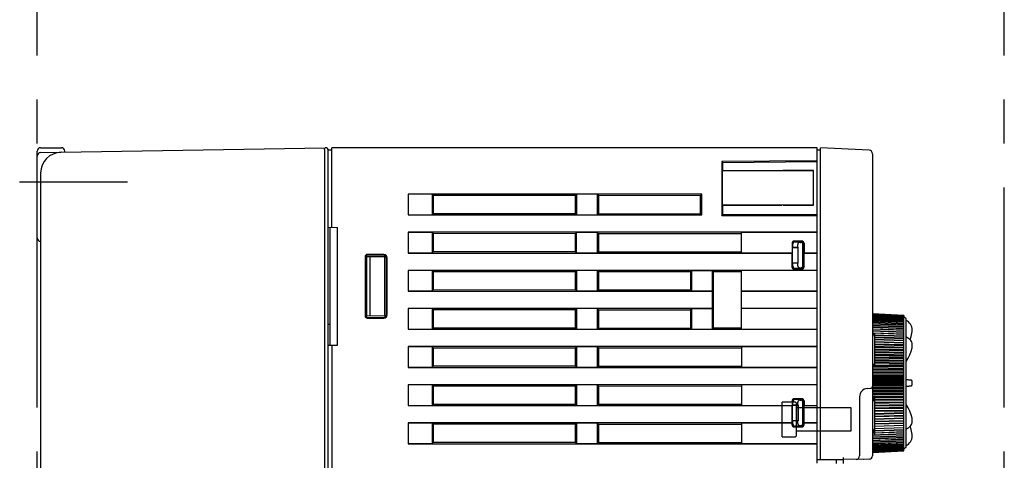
# Model space of a CAD drawing. Header units: millimetres. Extents: x 62 to 821, y -192 to 620.
# Tile 6 of 32: x 62 to 204, y 232 to 296. Entities that reach past the tile are written whole.
import ezdxf

# ---------------------------------------------------------------- set-up
doc = ezdxf.new("R2010")
doc.units = ezdxf.units.MM
doc.linetypes.add('PHANTOMX2', pattern=[127, 63.5, -12.7, 12.7, -12.7, 12.7, -12.7])
for name, color, linetype in [('10', 3, 'CONTINUOUS'), ('11', 2, 'CONTINUOUS'), ('12', 7, 'CONTINUOUS'), ('17', 6, 'CONTINUOUS'), ('18', 1, 'PHANTOMX2')]:
    doc.layers.add(name, color=color, linetype=linetype)

msp = doc.modelspace()

# ---------------------------------------------------------------- linework, layer by layer
at = {"layer": '10'}
for p, q in [((64.05, 264.56), (64.05, 277.07)), ((64.54, 276.85), (105.59, 277.56)), ((64.55, 277.57), (67.55, 277.57)), ((68.05, 276.91), (68.05, 277.07)), ((106.05, 149.57), (106.05, 277.27)), ((106.05, 277.27), (106.55, 277.27)), ((106.55, 266.08), (106.55, 277.57)), ((176.55, 277.57), (106.55, 277.57)), ((176.55, 232.06), (176.55, 277.57)), ((105.55, 161.73), (105.55, 276.08)), ((176.55, 275.69), (162.79, 275.57)), ((162.79, 275.57), (162.79, 267.76)), ((162.79, 275.57), (162.9, 275.45)), ((162.9, 275.45), (176.55, 275.57)), ((162.9, 274.27), (162.85, 274.22)), ((176.05, 274.24), (162.85, 274.22)), ((162.85, 274.22), (162.85, 269.32)), ((162.9, 275.45), (162.9, 275.3)), ((162.9, 274.8), (162.9, 274.27)), ((162.9, 274.27), (171.44, 274.27)), ((176.05, 274.27), (171.6, 274.27)), ((176.05, 269.28), (176.05, 274.27)), ((64.55, 273.9), (64.55, 164.07)), ((117.55, 270.87), (117.55, 267.87)), ((159.93, 270.87), (117.55, 270.87)), ((121.05, 270.85), (117.55, 270.85)), ((121.05, 270.85), (121.05, 267.9)), ((121.05, 270.85), (121.18, 270.72)), ((121.18, 270.72), (121.18, 268.03)), ((121.18, 270.72), (141.71, 270.71)), ((141.85, 270.85), (141.71, 270.71)), ((141.71, 268.04), (141.71, 270.71)), ((141.85, 270.85), (141.85, 267.9)), ((144.85, 270.85), (141.85, 270.85)), ((144.85, 270.85), (144.85, 267.9)), ((144.85, 270.85), (145, 270.7)), ((145, 270.7), (145, 268.05)), ((145, 270.7), (159.74, 270.69)), ((159.74, 270.69), (159.93, 270.87)), ((159.74, 268.06), (159.74, 270.69)), ((159.93, 267.87), (159.93, 270.87)), ((162.9, 269.27), (162.85, 269.32)), ((176.05, 269.3), (162.85, 269.32)), ((162.9, 269.27), (162.9, 267.87)), ((162.9, 269.27), (171.44, 269.27)), ((171.6, 269.27), (176.05, 269.28)), ((117.55, 267.9), (121.05, 267.9)), ((117.55, 267.87), (159.93, 267.87)), ((121.05, 267.9), (121.18, 268.03)), ((141.71, 268.04), (121.18, 268.03)), ((141.85, 267.9), (141.71, 268.04)), ((141.85, 267.9), (144.85, 267.9)), ((144.85, 267.9), (145, 268.05)), ((145, 268.05), (159.74, 268.06)), ((159.93, 267.87), (159.74, 268.06)), ((162.79, 267.76), (162.9, 267.87)), ((176.55, 267.75), (162.79, 267.76)), ((171.6, 267.87), (162.9, 267.87)), ((176.55, 267.87), (171.6, 267.87)), ((106.05, 266.08), (107.35, 266.07)), ((106.25, 266.08), (106.25, 249.06)), ((107.35, 249.07), (107.35, 266.07)), ((117.55, 265.37), (117.55, 262.37)), ((176.55, 265.37), (117.55, 265.37)), ((121.05, 265.35), (117.55, 265.35)), ((121.05, 265.35), (121.05, 262.4)), ((121.05, 265.35), (121.18, 265.22)), ((121.18, 265.22), (121.18, 262.53)), ((121.18, 265.22), (141.71, 265.21)), ((141.85, 265.35), (141.71, 265.21)), ((141.71, 262.54), (141.71, 265.21)), ((141.85, 262.4), (141.85, 265.35)), ((144.85, 265.35), (141.85, 265.35)), ((144.85, 265.35), (144.85, 262.4)), ((144.85, 265.35), (145, 265.2)), ((145, 265.2), (145, 262.55)), ((145, 265.2), (165.65, 265.19)), ((165.65, 262.4), (165.65, 265.35)), ((176.55, 265.35), (165.65, 265.35)), ((64.55, 264.06), (64.54, 264.06)), ((172.93, 263.79), (172.93, 262.4)), ((172.95, 263.77), (172.95, 260.37)), ((173.05, 263.17), (173.05, 263.68)), ((173.75, 263.23), (173.05, 263.17)), ((173.05, 263.17), (173.75, 263.17)), ((174.37, 264.09), (173.23, 264.09)), ((174.35, 264.07), (173.25, 264.07)), ((173.39, 263.97), (174.25, 263.97)), ((173.75, 263.23), (173.75, 263.62)), ((173.81, 263.23), (173.75, 263.17)), ((173.75, 263.23), (173.81, 263.23)), ((173.75, 263.17), (173.75, 260.97)), ((173.81, 260.91), (173.81, 263.23)), ((174.09, 263.91), (174.19, 263.91)), ((174.49, 260.53), (174.49, 263.61)), ((174.55, 260.47), (174.55, 263.67)), ((174.65, 260.37), (174.65, 263.77)), ((174.67, 263.79), (174.67, 262.4)), ((111.36, 261.86), (111.36, 253.28)), ((114.14, 261.8), (111.45, 261.82)), ((111.45, 261.77), (111.45, 253.37)), ((111.55, 261.82), (111.55, 253.32)), ((114.04, 262.16), (111.66, 262.16)), ((113.95, 262.07), (111.75, 262.07)), ((112.05, 261.82), (112.05, 253.33)), ((114.14, 261.8), (114.14, 253.34)), ((114.45, 253.57), (114.45, 261.57)), ((114.54, 253.48), (114.54, 261.66)), ((117.55, 262.4), (121.05, 262.4)), ((117.55, 262.37), (172.92, 262.37)), ((121.05, 262.4), (121.18, 262.53)), ((141.71, 262.54), (121.18, 262.53)), ((141.85, 262.4), (141.71, 262.54)), ((141.85, 262.4), (144.85, 262.4)), ((144.85, 262.4), (145, 262.55)), ((145, 262.55), (165.65, 262.56)), ((165.65, 262.4), (172.93, 262.4)), ((172.92, 262.37), (172.93, 262.4)), ((172.92, 262.37), (172.92, 260.35)), ((174.67, 262.37), (174.67, 262.4)), ((174.67, 262.4), (176.55, 262.4)), ((174.67, 260.35), (174.67, 262.37)), ((174.67, 262.37), (176.55, 262.37)), ((173.05, 260.46), (173.05, 260.97)), ((173.05, 260.97), (173.75, 260.97)), ((173.05, 260.97), (173.75, 260.91)), ((173.22, 260.05), (174.37, 260.05)), ((173.25, 260.07), (174.35, 260.07)), ((173.39, 260.17), (174.25, 260.17)), ((173.75, 260.97), (173.81, 260.91)), ((173.75, 260.53), (173.75, 260.91)), ((173.75, 260.91), (173.81, 260.91)), ((174.09, 260.23), (174.19, 260.23)), ((117.55, 259.87), (117.55, 256.87)), ((176.55, 259.87), (117.55, 259.87)), ((121.05, 259.85), (117.55, 259.85)), ((121.05, 259.85), (121.05, 256.9)), ((121.05, 259.85), (121.18, 259.72)), ((121.18, 259.72), (121.18, 257.03)), ((121.18, 259.72), (141.71, 259.71)), ((141.85, 259.85), (141.71, 259.71)), ((141.71, 257.04), (141.71, 259.71)), ((141.85, 259.85), (141.85, 256.9)), ((144.85, 259.85), (141.85, 259.85)), ((144.85, 259.85), (144.85, 256.9)), ((144.85, 259.85), (145, 259.7)), ((145, 259.7), (145, 257.05)), ((145, 259.7), (158.29, 259.69)), ((158.29, 259.69), (158.45, 259.85)), ((158.29, 259.69), (158.29, 257.05)), ((158.45, 259.85), (158.45, 256.9)), ((158.45, 259.85), (161.45, 259.85)), ((161.45, 256.9), (161.45, 259.85)), ((161.61, 259.69), (161.45, 259.85)), ((161.61, 251.56), (161.61, 259.69)), ((161.61, 259.69), (165.65, 259.69)), ((165.65, 251.4), (165.65, 259.85)), ((176.55, 259.85), (165.65, 259.85)), ((144.85, 256.9), (145, 257.05)), ((145, 257.05), (158.29, 257.05)), ((158.29, 257.05), (158.45, 256.9)), ((117.55, 256.9), (121.05, 256.9)), ((117.55, 256.87), (161.42, 256.87)), ((121.05, 256.9), (121.18, 257.03)), ((141.71, 257.04), (121.18, 257.03)), ((141.85, 256.9), (141.71, 257.04)), ((141.85, 256.9), (144.85, 256.9)), ((158.45, 256.9), (161.45, 256.9)), ((161.45, 256.9), (161.42, 256.87)), ((161.42, 256.87), (161.42, 254.37)), ((165.65, 256.9), (176.55, 256.9)), ((165.65, 256.87), (176.55, 256.87)), ((117.55, 254.37), (117.55, 251.37)), ((161.42, 254.37), (117.55, 254.37)), ((121.05, 254.35), (117.55, 254.35)), ((121.05, 254.35), (121.05, 251.4)), ((121.05, 254.35), (121.18, 254.22)), ((121.18, 254.22), (121.18, 251.53)), ((121.18, 254.22), (141.71, 254.21)), ((141.85, 254.35), (141.71, 254.21)), ((141.71, 251.54), (141.71, 254.21)), ((141.85, 254.35), (141.85, 251.4)), ((144.85, 254.35), (141.85, 254.35)), ((144.85, 254.35), (144.85, 251.4)), ((144.85, 254.35), (145, 254.2)), ((158.29, 254.19), (158.45, 254.35)), ((158.45, 254.35), (158.45, 251.4)), ((158.45, 254.35), (161.45, 254.35)), ((161.45, 254.35), (161.42, 254.37)), ((161.45, 251.4), (161.45, 254.35)), ((176.55, 254.37), (165.65, 254.37)), ((176.55, 254.35), (165.65, 254.35)), ((111.45, 253.32), (114.14, 253.34)), ((111.66, 252.98), (114.04, 252.98)), ((111.75, 253.07), (113.95, 253.07)), ((145, 254.2), (145, 251.55)), ((145, 254.2), (158.29, 254.19)), ((158.29, 254.19), (158.29, 251.55)), ((106.25, 252.08), (106.05, 252.08)), ((117.55, 251.4), (121.05, 251.4)), ((117.55, 251.37), (176.55, 251.37)), ((121.05, 251.4), (121.18, 251.53)), ((141.71, 251.54), (121.18, 251.53)), ((141.85, 251.4), (141.71, 251.54)), ((141.85, 251.4), (144.85, 251.4)), ((144.85, 251.4), (145, 251.55)), ((145, 251.55), (158.29, 251.55)), ((158.29, 251.55), (158.45, 251.4)), ((158.45, 251.4), (161.45, 251.4)), ((161.61, 251.56), (161.45, 251.4)), ((161.61, 251.56), (165.65, 251.56)), ((165.65, 251.4), (176.55, 251.4)), ((106.05, 249.06), (107.35, 249.07)), ((106.55, 249.07), (106.55, 209.08)), ((117.55, 248.87), (117.55, 245.87)), ((176.55, 248.87), (117.55, 248.87)), ((121.05, 248.85), (117.55, 248.85)), ((121.05, 248.85), (121.05, 245.9)), ((121.05, 248.85), (121.18, 248.72)), ((121.18, 248.72), (121.18, 246.03)), ((121.18, 248.72), (141.71, 248.71)), ((141.85, 248.85), (141.71, 248.71)), ((141.71, 246.04), (141.71, 248.71)), ((141.85, 248.85), (141.85, 245.9)), ((144.85, 248.85), (141.85, 248.85)), ((144.85, 248.85), (144.85, 245.9)), ((144.85, 248.85), (145, 248.7)), ((145, 248.7), (145, 246.05)), ((145, 248.7), (165.65, 248.69)), ((165.65, 248.85), (165.65, 245.9)), ((176.55, 248.85), (165.65, 248.85)), ((117.55, 245.9), (121.05, 245.9)), ((117.55, 245.87), (176.55, 245.87)), ((121.05, 245.9), (121.18, 246.03)), ((141.71, 246.04), (121.18, 246.03)), ((141.85, 245.9), (141.71, 246.04)), ((141.85, 245.9), (144.85, 245.9)), ((144.85, 245.9), (145, 246.05)), ((145, 246.05), (165.65, 246.06)), ((165.65, 245.9), (176.55, 245.9)), ((117.55, 243.37), (117.55, 240.37)), ((176.55, 243.37), (117.55, 243.37)), ((121.05, 243.35), (117.55, 243.35)), ((121.05, 243.35), (121.05, 240.4)), ((121.05, 243.35), (121.18, 243.22)), ((121.18, 243.22), (121.18, 240.53)), ((121.18, 243.22), (141.71, 243.21)), ((141.85, 243.35), (141.71, 243.21)), ((141.71, 240.54), (141.71, 243.21)), ((141.85, 243.35), (141.85, 240.4)), ((144.85, 243.35), (141.85, 243.35)), ((144.85, 243.35), (144.85, 240.4)), ((144.85, 243.35), (145, 243.2)), ((145, 243.2), (145, 240.55)), ((145, 243.2), (165.65, 243.19)), ((165.65, 243.35), (165.65, 240.4)), ((176.55, 243.35), (165.65, 243.35)), ((117.55, 240.4), (121.05, 240.4)), ((117.55, 240.37), (172.92, 240.37)), ((121.05, 240.4), (121.18, 240.53)), ((141.71, 240.54), (121.18, 240.53)), ((141.85, 240.4), (141.71, 240.54)), ((141.85, 240.4), (144.85, 240.4)), ((144.85, 240.4), (145, 240.55)), ((145, 240.55), (165.65, 240.56)), ((165.65, 240.4), (172.93, 240.4)), ((172.92, 240.37), (172.93, 240.4)), ((172.92, 240.37), (172.92, 237.87)), ((172.93, 241.04), (172.93, 240.4)), ((172.95, 241.02), (172.95, 237.62)), ((173.05, 240.42), (173.05, 240.93)), ((173.75, 240.48), (173.05, 240.42)), ((173.05, 240.42), (173.75, 240.42)), ((174.37, 241.34), (173.23, 241.34)), ((174.35, 241.32), (173.25, 241.32)), ((174.25, 241.22), (173.39, 241.22)), ((173.75, 240.48), (173.75, 240.87)), ((173.81, 240.48), (173.75, 240.42)), ((173.75, 240.48), (173.81, 240.48)), ((173.75, 240.42), (173.75, 238.22)), ((173.81, 240.48), (173.81, 238.16)), ((174.09, 241.16), (174.19, 241.16)), ((174.49, 237.78), (174.49, 240.86)), ((174.55, 240.92), (174.55, 237.72)), ((174.65, 237.62), (174.65, 241.02)), ((174.67, 241.04), (174.67, 240.4)), ((174.67, 240.4), (176.55, 240.4)), ((174.67, 240.37), (174.67, 240.4)), ((174.67, 240.37), (176.55, 240.37)), ((174.67, 237.87), (174.67, 240.37)), ((117.55, 237.87), (117.55, 234.87)), ((172.92, 237.87), (117.55, 237.87)), ((121.05, 237.85), (117.55, 237.85)), ((121.05, 237.85), (121.05, 234.9)), ((121.05, 237.85), (121.18, 237.72)), ((121.18, 237.72), (121.18, 235.03)), ((121.18, 237.72), (141.71, 237.71)), ((141.85, 237.85), (141.71, 237.71)), ((141.71, 235.04), (141.71, 237.71)), ((141.85, 237.85), (141.85, 234.9)), ((144.85, 237.85), (141.85, 237.85)), ((144.85, 237.85), (144.85, 234.9)), ((144.85, 237.85), (145, 237.7)), ((145, 237.7), (145, 235.05)), ((145, 237.7), (165.65, 237.69)), ((165.65, 237.85), (165.65, 234.9)), ((172.93, 237.85), (165.65, 237.85)), ((172.92, 237.87), (172.93, 237.85)), ((172.93, 237.6), (172.93, 237.85)), ((173.05, 238.22), (173.75, 238.22)), ((173.05, 238.22), (173.75, 238.16)), ((173.05, 237.71), (173.05, 238.22)), ((173.23, 237.3), (174.37, 237.3)), ((173.25, 237.32), (174.35, 237.32)), ((174.25, 237.42), (173.39, 237.42)), ((173.75, 238.22), (173.81, 238.16)), ((173.75, 238.16), (173.81, 238.16)), ((173.75, 237.78), (173.75, 238.16)), ((174.09, 237.48), (174.19, 237.48)), ((174.67, 237.87), (174.67, 237.85)), ((176.55, 237.87), (174.67, 237.87)), ((176.55, 237.85), (174.67, 237.85)), ((174.67, 237.6), (174.67, 237.85)), ((117.55, 234.9), (121.05, 234.9)), ((117.55, 234.87), (176.55, 234.87)), ((121.05, 234.9), (121.18, 235.03)), ((141.71, 235.04), (121.18, 235.03)), ((141.85, 234.9), (141.71, 235.04)), ((141.85, 234.9), (144.85, 234.9)), ((144.85, 234.9), (145, 235.05)), ((145, 235.05), (165.65, 235.06)), ((165.65, 234.9), (176.55, 234.9)), ((179.33, 232.01), (179.33, 232.58)), ((180.33, 232.57), (180.33, 231.99))]:
    msp.add_line(p, q, dxfattribs=at)
for centre, radius, start, end in [((64.55, 277.07), 0.5, 90, 180), ((67.55, 277.07), 0.5, 0, 90), ((105.6, 277.11), 0.45, 0, 91), ((64.55, 276.35), 0.5, 91, 180), ((67.55, 273.9), 3, 91, 180), ((64.55, 264.56), 0.5, 180, 268.5)]:
    msp.add_arc(centre, radius, start, end, dxfattribs=at)
for centre, major_axis, ratio, start_param, end_param in [((162.92, 274.8), (0, 0.5), 0.052421, -0.000459, 1.570292), ((173.23, 263.79), (-0.212, 0.212), 0.999695, -0.785322, 0.785322), ((173.25, 263.77), (-0.115, 0.277), 0.999785, -0.392585, 1.178059), ((173.4, 263.67), (0.346, -0.031), 0.862895, 1.674539, 3.218962), ((174.1, 263.61), (0.346, -0.031), 0.862895, 1.674539, 3.218962), ((174.19, 263.61), (-0.213, -0.213), 0.997265, 2.357564, 3.925621), ((174.25, 263.67), (0.213, 0.213), 0.997265, -0.784029, 0.784029), ((174.35, 263.77), (0.243, 0.175), 0.999519, -0.624256, 0.946083), ((174.37, 263.79), (0.212, 0.212), 0.999696, -0.78517, 0.78517), ((111.66, 261.86), (0.213, -0.213), 0.997265, 2.357701, 3.925484), ((111.75, 261.77), (0.222, -0.203), 0.996979, 2.312284, 3.880068), ((113.95, 261.57), (0.334, 0.374), 0.997522, -0.839589, 0.728742), ((114.04, 261.66), (0.354, 0.355), 0.997264, -0.784165, 0.784165), ((173.22, 260.35), (0.212, 0.212), 0.999695, -3.926915, -2.356271), ((173.25, 260.37), (0.115, 0.277), 0.999785, -4.319652, -2.749008), ((173.4, 260.47), (0.346, 0.031), 0.862895, 3.064223, 4.608646), ((174.1, 260.54), (-0.346, -0.031), 0.862895, -0.077369, 1.467053), ((174.19, 260.54), (0.213, -0.213), 0.997265, -0.784029, 0.784029), ((174.25, 260.47), (-0.213, 0.213), 0.997265, -3.925621, -2.357564), ((174.35, 260.37), (0.243, -0.175), 0.999519, -0.946083, 0.624256), ((174.37, 260.35), (0.212, -0.212), 0.999696, -0.78517, 0.78517), ((111.66, 253.28), (0.213, 0.213), 0.997265, 2.357701, 3.925484), ((111.75, 253.37), (0.222, 0.203), 0.996979, 2.403117, 3.970901), ((113.95, 253.57), (-0.334, 0.374), 0.997522, -3.870334, -2.302003), ((114.04, 253.48), (-0.354, 0.355), 0.997264, -3.925758, -2.357427), ((173.23, 241.04), (-0.212, 0.212), 0.999695, -0.785322, 0.785322), ((173.25, 241.02), (-0.115, 0.277), 0.999785, -0.392585, 1.178059), ((173.4, 240.92), (0.346, -0.031), 0.862895, 1.674539, 3.218962), ((174.1, 240.86), (0.346, -0.031), 0.862895, 1.674539, 3.218962), ((174.19, 240.86), (-0.213, -0.213), 0.997265, 2.357564, 3.925621), ((174.25, 240.92), (0.213, 0.213), 0.997265, -0.784029, 0.784029), ((174.35, 241.02), (0.243, 0.175), 0.999519, -0.624256, 0.946083), ((174.37, 241.04), (0.212, 0.212), 0.999696, -0.78517, 0.78517), ((173.23, 237.6), (0.212, 0.212), 0.999695, -3.926915, -2.356271), ((173.25, 237.62), (0.115, 0.277), 0.999785, -4.319652, -2.749008), ((173.4, 237.72), (0.346, 0.031), 0.862895, 3.064223, 4.608646), ((174.1, 237.79), (-0.346, -0.031), 0.862895, -0.077369, 1.467053), ((174.19, 237.79), (0.213, -0.213), 0.997265, -0.784029, 0.784029), ((174.25, 237.72), (-0.213, 0.213), 0.997265, -3.925621, -2.357564), ((174.35, 237.62), (0.243, -0.175), 0.999519, -0.946083, 0.624256), ((174.37, 237.6), (0.212, -0.212), 0.999696, -0.78517, 0.78517)]:
    msp.add_ellipse(centre, major_axis=major_axis, ratio=ratio, start_param=start_param, end_param=end_param, dxfattribs=at)
msp.add_open_spline([(105.55, 276.08), (105.55, 276.1), (105.55, 276.15), (105.55, 276.22), (105.55, 276.3), (105.54, 276.37), (105.54, 276.44), (105.54, 276.53), (105.54, 276.69), (105.54, 276.86), (105.53, 277.02), (105.53, 277.12), (105.53, 277.22), (105.52, 277.31), (105.52, 277.38), (105.52, 277.45), (105.51, 277.49), (105.51, 277.53), (105.5, 277.55), (105.5, 277.56), (105.5, 277.56), (105.5, 277.56)], degree=3, knots=[0, 0, 0, 0, 0.04899, 0.097867, 0.146504, 0.194788, 0.242603, 0.289834, 0.382089, 0.55471, 0.633415, 0.706023, 0.771836, 0.830222, 0.880623, 0.922557, 0.955633, 0.979555, 0.994144, 0.998025, 1, 1, 1, 1], dxfattribs=at)
at = {"layer": '11'}
for p, q in [((176.55, 277.27), (177.05, 277.27)), ((177.05, 232.6), (177.05, 277.57)), ((184.08, 277.2), (177.05, 277.57)), ((184.55, 276.7), (184.55, 243.16)), ((184.55, 264.6), (184.56, 264.6)), ((184.55, 264.57), (184.56, 264.57)), ((184.56, 264.6), (184.56, 262.74)), ((184.55, 262.77), (184.56, 262.77)), ((184.55, 262.74), (184.56, 262.74)), ((184.55, 262.74), (184.56, 262.74)), ((184.55, 261.8), (184.56, 261.8)), ((184.55, 261.77), (184.56, 261.77)), ((184.56, 261.8), (184.56, 259.94)), ((184.55, 259.97), (184.56, 259.97)), ((184.55, 259.94), (184.56, 259.94)), ((184.55, 258.97), (184.56, 258.97)), ((184.56, 258.97), (184.56, 257.17)), ((184.55, 257.17), (184.56, 257.17)), ((189.08, 253.38), (184.55, 253.62)), ((184.55, 253.6), (189.08, 253.36)), ((189.08, 253.36), (184.55, 253.6)), ((184.55, 253.56), (189.08, 253.33)), ((189.08, 253.33), (184.55, 253.56)), ((184.55, 253.51), (189.08, 253.27)), ((189.08, 253.27), (184.55, 253.5)), ((184.55, 253.43), (189.08, 253.2)), ((189.08, 253.2), (184.55, 253.43)), ((184.55, 253.34), (189.08, 253.11)), ((189.08, 253.1), (184.55, 253.33)), ((184.55, 253.23), (189.08, 253)), ((189.08, 252.99), (184.55, 253.22)), ((184.55, 253.09), (189.08, 252.87)), ((189.08, 252.86), (184.55, 253.09)), ((184.55, 252.95), (189.08, 252.72)), ((189.08, 252.72), (184.55, 252.94)), ((189.08, 253.38), (189.08, 253.36)), ((189.08, 253.36), (189.08, 253.33)), ((189.08, 253.33), (189.08, 253.27)), ((189.08, 253.27), (189.08, 253.2)), ((189.08, 244.25), (189.08, 253.2)), ((189.38, 252.87), (189.08, 253.17)), ((189.38, 234.37), (189.38, 252.87)), ((184.55, 252.78), (189.08, 252.56)), ((189.08, 252.56), (184.55, 252.77)), ((184.55, 252.6), (189.08, 252.38)), ((189.08, 252.38), (184.55, 252.59)), ((184.55, 252.39), (189.08, 252.18)), ((189.08, 252.18), (184.55, 252.38)), ((184.55, 252.18), (189.08, 251.97)), ((189.08, 251.97), (184.55, 252.17)), ((184.55, 251.94), (189.08, 251.74)), ((189.08, 251.74), (184.55, 251.93)), ((184.55, 251.69), (189.08, 251.5)), ((189.08, 251.49), (184.55, 251.68)), ((184.55, 251.43), (189.08, 251.24)), ((189.08, 251.23), (184.55, 251.41)), ((184.55, 251.15), (189.08, 250.97)), ((189.08, 250.96), (184.55, 251.13)), ((184.64, 250.85), (189.08, 250.68)), ((189.08, 250.67), (184.66, 250.83)), ((184.79, 250.54), (184.81, 250.54)), ((184.81, 250.54), (184.79, 250.54)), ((184.81, 250.52), (184.8, 250.52)), ((184.81, 250.72), (184.81, 250.72)), ((184.81, 250.72), (184.81, 246.09)), ((184.81, 250.72), (184.81, 246.09)), ((189.08, 250.38), (184.81, 250.54)), ((184.81, 250.54), (189.08, 250.38)), ((189.08, 250.37), (184.81, 250.52)), ((189.08, 250.08), (184.81, 250.23)), ((184.81, 250.21), (189.08, 250.06)), ((189.08, 250.05), (184.81, 250.2)), ((189.99, 249.86), (189.87, 249.97)), ((190.27, 251.26), (190.27, 251.28)), ((189.08, 249.77), (184.81, 249.91)), ((184.81, 249.88), (189.08, 249.74)), ((189.08, 249.73), (184.81, 249.86)), ((189.08, 249.44), (184.81, 249.58)), ((184.81, 249.54), (189.08, 249.4)), ((189.08, 249.39), (184.81, 249.52)), ((189.08, 249.11), (184.81, 249.24)), ((184.81, 249.18), (189.08, 249.05)), ((189.08, 249.04), (184.81, 249.16)), ((184.81, 248.92), (184.81, 248.92)), ((189.08, 248.76), (184.81, 248.88)), ((184.81, 248.81), (189.08, 248.69)), ((189.08, 248.68), (184.81, 248.79)), ((190.08, 249.74), (189.99, 249.86)), ((190.16, 249.62), (190.08, 249.74)), ((190.22, 249.49), (190.16, 249.62)), ((190.26, 249.36), (190.22, 249.49)), ((190.27, 249.22), (190.26, 249.36)), ((190.27, 249.19), (190.27, 249.22)), ((190.27, 249.19), (190.27, 249.22)), ((190.27, 248.89), (190.27, 249.19)), ((184.81, 248.52), (184.81, 248.52)), ((189.08, 248.4), (184.81, 248.52)), ((184.81, 248.43), (189.08, 248.32)), ((189.08, 248.31), (184.81, 248.42)), ((184.81, 248.32), (184.81, 248.32)), ((189.08, 248.04), (184.81, 248.14)), ((184.81, 248.05), (189.08, 247.95)), ((189.08, 247.93), (184.81, 248.03)), ((184.81, 247.95), (184.81, 247.95)), ((184.81, 247.92), (184.81, 247.92)), ((189.08, 247.66), (184.81, 247.76)), ((184.81, 247.65), (189.08, 247.56)), ((189.08, 247.55), (184.81, 247.63)), ((189.08, 247.28), (184.81, 247.37)), ((184.81, 247.25), (189.08, 247.17)), ((189.08, 247.15), (184.81, 247.23)), ((189.38, 246.72), (189.67, 247.2)), ((189.92, 247.7), (189.92, 247.7)), ((189.08, 245.69), (184.55, 245.74)), ((189.08, 245.94), (184.64, 245.99)), ((184.65, 246.01), (189.08, 245.95)), ((184.81, 246.15), (184.75, 246.16)), ((189.08, 246.89), (184.81, 246.97)), ((184.81, 246.84), (189.08, 246.77)), ((189.08, 246.75), (184.81, 246.82)), ((189.08, 246.5), (184.81, 246.56)), ((184.81, 246.43), (189.08, 246.36)), ((189.08, 246.35), (184.81, 246.41)), ((189.08, 246.1), (184.81, 246.15)), ((184.81, 246.12), (184.81, 246.12)), ((184.81, 246.09), (184.81, 246.09)), ((189.38, 246.72), (189.38, 246.72)), ((184.55, 245.58), (189.08, 245.53)), ((189.08, 245.52), (184.55, 245.56)), ((189.08, 245.28), (184.55, 245.32)), ((184.55, 245.15), (189.08, 245.11)), ((189.08, 245.1), (184.55, 245.13)), ((189.08, 244.87), (184.55, 244.9)), ((184.55, 244.72), (189.08, 244.69)), ((189.08, 244.68), (184.55, 244.7)), ((189.08, 244.46), (184.55, 244.48)), ((184.55, 244.29), (189.08, 244.27)), ((183.81, 242.83), (184.27, 242.86)), ((189.08, 244.25), (184.55, 244.27)), ((189.08, 244.04), (184.55, 244.05)), ((184.55, 243.85), (189.08, 243.84)), ((189.08, 243.83), (184.55, 243.83)), ((189.08, 243.62), (184.55, 243.62)), ((184.55, 243.42), (189.08, 243.42)), ((189.08, 243.4), (184.55, 243.39)), ((189.08, 243.2), (184.55, 243.19)), ((184.55, 243.16), (184.55, 233.14)), ((184.55, 242.98), (189.08, 242.99)), ((189.08, 242.98), (184.55, 242.96)), ((189.08, 234.05), (189.08, 244.25)), ((189.38, 244.07), (189.45, 244.07)), ((189.44, 243.17), (189.38, 243.17)), ((189.49, 244.07), (189.46, 244.07)), ((189.49, 244.07), (189.47, 244.07)), ((189.7, 244.06), (189.49, 244.07)), ((189.64, 243.18), (189.78, 243.19)), ((189.81, 244.05), (189.67, 244.06)), ((189.88, 244.05), (189.76, 244.05)), ((189.78, 243.19), (189.87, 243.2)), ((189.92, 244.04), (189.84, 244.05)), ((189.87, 243.2), (189.94, 243.2)), ((189.97, 244.04), (189.9, 244.05)), ((190, 244.04), (189.94, 244.04)), ((189.94, 243.2), (189.99, 243.2)), ((190.01, 244.04), (189.97, 244.04)), ((189.99, 243.2), (190.02, 243.21)), ((190.03, 244.04), (190, 244.04)), ((190.05, 244.04), (190.02, 244.04)), ((190.02, 243.21), (190.05, 243.21)), ((190.05, 244.04), (190.04, 244.04)), ((190.07, 244.04), (190.05, 244.04)), ((190.05, 243.21), (190.06, 243.21)), ((190.07, 244.04), (190.06, 244.04)), ((190.06, 243.21), (190.07, 243.21)), ((190.08, 244.03), (190.07, 244.03)), ((190.08, 244.03), (190.08, 244.03)), ((190.09, 244.03), (190.08, 244.03)), ((190.09, 244.03), (190.09, 244.03)), ((190.1, 244.03), (190.09, 244.03)), ((190.11, 244.03), (190.1, 244.03)), ((190.12, 244.03), (190.11, 244.03)), ((190.13, 244.02), (190.12, 244.03)), ((190.15, 244.02), (190.13, 244.02)), ((190.17, 244.01), (190.15, 244.02)), ((190.19, 244), (190.17, 244.01)), ((190.2, 243.98), (190.19, 244)), ((190.22, 243.96), (190.2, 243.98)), ((190.24, 243.94), (190.22, 243.96)), ((190.25, 243.92), (190.24, 243.94)), ((190.26, 243.9), (190.25, 243.92)), ((190.27, 243.87), (190.26, 243.9)), ((190.27, 243.41), (190.27, 243.83)), ((182.67, 241.63), (182.67, 233.1)), ((189.08, 242.79), (184.55, 242.77)), ((184.55, 242.54), (189.08, 242.57)), ((189.08, 242.55), (184.55, 242.52)), ((189.08, 242.37), (184.55, 242.34)), ((184.55, 242.11), (189.08, 242.14)), ((189.08, 242.13), (184.55, 242.09)), ((189.08, 241.96), (184.55, 241.92)), ((184.55, 241.68), (184.81, 241.68)), ((184.81, 241.66), (184.55, 241.66)), ((184.81, 241.5), (184.55, 241.5)), ((184.81, 241.8), (184.82, 241.8)), ((184.81, 241.8), (184.81, 236.14)), ((184.82, 241.8), (184.82, 236.14)), ((184.82, 241.68), (189.08, 241.72)), ((189.08, 241.71), (184.82, 241.66)), ((189.08, 241.55), (184.82, 241.5)), ((184.74, 241.26), (184.81, 241.26)), ((184.81, 241.24), (184.75, 241.24)), ((184.81, 241.09), (184.79, 241.09)), ((184.81, 240.47), (184.82, 240.47)), ((184.81, 240.47), (184.82, 240.47)), ((184.82, 241.26), (189.08, 241.31)), ((189.08, 241.3), (184.82, 241.24)), ((189.08, 241.15), (184.82, 241.09)), ((184.82, 240.84), (189.08, 240.9)), ((189.08, 240.88), (184.82, 240.82)), ((189.08, 240.75), (184.82, 240.68)), ((184.82, 240.42), (189.08, 240.49)), ((189.08, 240.48), (184.82, 240.4)), ((189.08, 240.35), (184.82, 240.28)), ((184.82, 240.01), (189.08, 240.09)), ((189.08, 240.08), (184.82, 239.99)), ((189.08, 239.96), (184.82, 239.88)), ((184.82, 239.61), (189.08, 239.7)), ((189.08, 239.68), (184.82, 239.59)), ((189.08, 239.58), (184.82, 239.49)), ((184.82, 239.22), (189.08, 239.31)), ((189.08, 239.3), (184.82, 239.2)), ((189.08, 239.21), (184.82, 239.1)), ((184.82, 238.83), (189.08, 238.93)), ((189.08, 238.92), (184.82, 238.81)), ((189.08, 238.84), (184.82, 238.73)), ((190.11, 239.04), (189.92, 239.55)), ((190.25, 238.54), (190.11, 239.04)), ((184.81, 237.47), (184.82, 237.47)), ((184.81, 237.44), (184.82, 237.44)), ((184.82, 238.45), (189.08, 238.56)), ((189.08, 238.55), (184.82, 238.43)), ((189.08, 238.48), (184.82, 238.36)), ((184.82, 238.08), (189.08, 238.2)), ((189.08, 238.19), (184.82, 238.07)), ((189.08, 238.14), (184.82, 238.01)), ((184.82, 237.73), (189.08, 237.85)), ((189.08, 237.84), (184.82, 237.71)), ((189.08, 237.8), (184.82, 237.67)), ((184.82, 237.38), (189.08, 237.52)), ((189.08, 237.51), (184.82, 237.36)), ((189.08, 237.48), (184.82, 237.33)), ((184.82, 237.05), (189.08, 237.19)), ((189.08, 237.18), (184.82, 237.03)), ((190.16, 237.63), (190.22, 237.76)), ((190.26, 237.89), (190.27, 238.02)), ((190.27, 238.35), (190.27, 238.46)), ((190.27, 238.06), (190.27, 238.35)), ((190.27, 238.02), (190.27, 238.06)), ((184.55, 236.41), (184.81, 236.42)), ((184.81, 236.4), (184.55, 236.39)), ((184.55, 236.11), (189.08, 236.29)), ((189.08, 236.28), (184.55, 236.1)), ((184.55, 235.83), (189.08, 236.01)), ((189.08, 236), (184.55, 235.82)), ((189.08, 235.75), (184.55, 235.55)), ((184.55, 235.56), (189.08, 235.75)), ((184.81, 236.7), (184.74, 236.7)), ((184.75, 236.72), (184.81, 236.72)), ((184.81, 236.71), (184.75, 236.71)), ((184.81, 236.17), (184.82, 236.17)), ((184.81, 236.14), (184.82, 236.14)), ((189.08, 237.16), (184.82, 237.01)), ((184.82, 236.72), (189.08, 236.88)), ((189.08, 236.87), (184.82, 236.71)), ((189.08, 236.86), (184.82, 236.7)), ((189.08, 236.57), (184.82, 236.4)), ((184.82, 236.42), (189.08, 236.57)), ((184.55, 235.31), (189.08, 235.51)), ((189.08, 235.5), (184.55, 235.3)), ((184.55, 235.08), (189.08, 235.28)), ((189.08, 235.27), (184.55, 235.07)), ((184.55, 234.86), (189.08, 235.07)), ((189.08, 235.06), (184.55, 234.85)), ((184.55, 234.66), (189.08, 234.87)), ((189.08, 234.86), (184.55, 234.65)), ((184.55, 234.47), (189.08, 234.69)), ((189.08, 234.68), (184.55, 234.46)), ((184.55, 234.31), (189.08, 234.53)), ((189.08, 234.52), (184.55, 234.3)), ((189.08, 234.38), (184.55, 234.15)), ((184.55, 234.16), (189.08, 234.38)), ((189.38, 234.37), (189.08, 234.07)), ((189.08, 234.25), (184.55, 234.02)), ((184.55, 234.02), (189.08, 234.25)), ((189.08, 234.14), (184.55, 233.91)), ((184.55, 233.91), (189.08, 234.14)), ((189.08, 234.05), (184.55, 233.81)), ((184.55, 233.82), (189.08, 234.05)), ((189.08, 233.97), (184.55, 233.74)), ((184.55, 233.74), (189.08, 233.97)), ((189.08, 233.92), (184.55, 233.68)), ((184.55, 233.68), (189.08, 233.92)), ((189.08, 233.88), (184.55, 233.64)), ((184.55, 233.64), (189.08, 233.88)), ((184.55, 233.62), (189.08, 233.86)), ((189.08, 233.97), (189.08, 234.05)), ((189.08, 233.92), (189.08, 233.97)), ((189.08, 233.88), (189.08, 233.92)), ((189.08, 233.86), (189.08, 233.88)), ((176.55, 232.6), (180.33, 232.57)), ((184.06, 232.64), (180.33, 232.57)), ((182.18, 232.6), (182.19, 232.6)), ((182.19, 232.6), (182.2, 232.6))]:
    msp.add_line(p, q, dxfattribs=at)
for points in [[(189.87, 249.97), (189.74, 250.06), (189.6, 250.15), (189.44, 250.22), (189.38, 250.24)], [(189.98, 249.86), (190.12, 250.35), (190.25, 251.05)], [(189.38, 246.72), (189.38, 246.72), (189.67, 247.2), (189.92, 247.7), (190.11, 248.2), (190.25, 248.7)], [(189.92, 247.7), (190.11, 248.2), (190.25, 248.7)], [(190.25, 248.7), (190.27, 248.79), (190.27, 248.89)], [(190.27, 248.79), (190.27, 248.79), (190.27, 248.89)], [(189.44, 243.17), (189.47, 243.17), (189.64, 243.18)], [(190.08, 244.03), (190.07, 244.03), (190.07, 244.04)], [(190.07, 243.21), (190.08, 243.21), (190.08, 243.21), (190.09, 243.21), (190.09, 243.21), (190.1, 243.21), (190.1, 243.21), (190.11, 243.22), (190.13, 243.22), (190.14, 243.22), (190.16, 243.23), (190.18, 243.24), (190.2, 243.26), (190.22, 243.27), (190.23, 243.29), (190.25, 243.32), (190.26, 243.34), (190.27, 243.37), (190.27, 243.4), (190.27, 243.41)], [(190.27, 243.83), (190.27, 243.84), (190.27, 243.87)], [(190.25, 238.54), (190.11, 239.04), (189.92, 239.55), (189.67, 240.04), (189.38, 240.52), (189.38, 240.52)], [(189.92, 239.55), (189.67, 240.04), (189.53, 240.28)], [(189.38, 237), (189.44, 237.02), (189.6, 237.1), (189.74, 237.18), (189.87, 237.28), (189.99, 237.39), (190.08, 237.5)], [(189.98, 237.38), (189.99, 237.39), (190.08, 237.5), (190.16, 237.63)], [(190.25, 236.2), (190.12, 236.9), (189.98, 237.38)], [(190.16, 237.63), (190.22, 237.76), (190.26, 237.89)], [(190.27, 238.35), (190.27, 238.46), (190.25, 238.54)]]:
    msp.add_lwpolyline(points, dxfattribs=at)
for centre, radius, start, end in [((184.05, 276.7), 0.5, 0, 87), ((188.77, 251.29), 1.5, 359.8881, 66.1457), ((184.11, 250.4), 0.7, 0, 50.9758), ((188.77, 251.28), 1.5, 350.9579, 357.8097), ((188.77, 251.28), 1.5, 358.2969, 359.1878), ((188.77, 251.28), 1.5, 357.8134, 358.2969), ((184.11, 246.45), 0.7, 309.0242, 0), ((184.25, 243.16), 0.3, 273, 0), ((183.87, 241.63), 1.2, 93, 180), ((184.11, 240.95), 0.7, 0, 50.9758), ((184.11, 237), 0.7, 309.0242, 0), ((188.77, 235.96), 1.5, 293.8551, 0.1127), ((188.77, 235.96), 1.5, 2.5163, 9.0409), ((188.77, 235.96), 1.5, 1.9188, 2.5144), ((188.77, 235.96), 1.5, 0.0004, 1.9185), ((182.17, 233.1), 0.5, 271, 0), ((184.05, 233.14), 0.5, 271, 0), ((183.25, 233.12), 0.5, 271, 276.0232)]:
    msp.add_arc(centre, radius, start, end, dxfattribs=at)
msp.add_open_spline([(180.33, 232.57), (180.33, 232.57), (180.33, 232.57), (180.33, 232.58), (180.33, 232.59), (180.33, 232.6), (180.34, 232.61), (180.34, 232.62), (180.34, 232.64), (180.34, 232.67), (180.34, 232.71), (180.34, 232.76), (180.34, 232.81), (180.34, 232.85), (180.34, 232.87)], degree=3, knots=[0, 0, 0, 0, 0.006394, 0.021938, 0.046074, 0.079296, 0.121296, 0.171686, 0.230011, 0.29572, 0.446715, 0.618916, 0.805724, 1, 1, 1, 1], dxfattribs=at)
at = {"layer": '12'}
msp.add_line((77.09, 272.57), (61.53, 272.57), dxfattribs=at)
at = {"layer": '17'}
for p, q in [((173.42, 240.87), (171.5, 240.87)), ((171.5, 235.87), (171.5, 240.87)), ((173.42, 240.87), (173.57, 240.72)), ((173.57, 236.02), (173.57, 240.72)), ((181.47, 240.04), (173.57, 240.04)), ((181.47, 236.7), (181.47, 240.04)), ((171.5, 235.87), (173.42, 235.87)), ((173.42, 235.87), (173.57, 236.02)), ((173.57, 236.7), (181.47, 236.7))]:
    msp.add_line(p, q, dxfattribs=at)
msp.add_arc((173.8, 236.55), 0.25, 141.3088, 158.1043, dxfattribs=at)
at = {"layer": '18', "ltscale": 0.5}
for p, q in [((64.05, 49.57), (64.05, 377.57)), ((203.55, 49.57), (203.55, 377.57))]:
    msp.add_line(p, q, dxfattribs=at)

doc.saveas('drawing.dxf')
